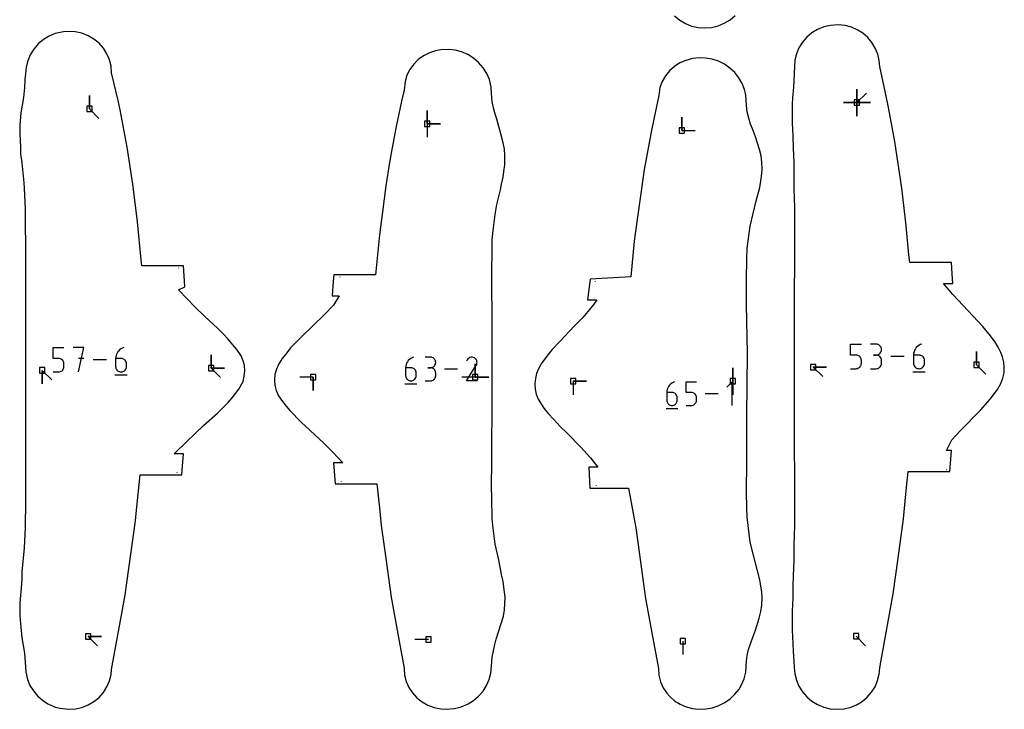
# Model space of a CAD drawing. Extents: x 0 to 600, y 0 to 900.
# Tile 11 of 55: x 185 to 290, y 513 to 586. Entities that reach past the tile are written whole.
import ezdxf

# ---------------------------------------------------------------- set-up
doc = ezdxf.new("R2010")
doc.units = 0

msp = doc.modelspace()

# ---------------------------------------------------------------- linework, layer by layer
at = {"layer": 'annotation', "color": 1}
for p, q in [((192.200394, 576.959861), (192.200394, 578.388611)), ((192.200394, 576.959861), (192.200394, 578.388611)), ((192.200394, 578.388611), (192.200394, 576.959861)), ((274.009527, 577.634034), (274.009527, 579.062784)), ((274.009527, 577.634034), (274.009527, 579.062784)), ((274.009527, 579.062784), (274.009527, 577.634034)), ((274.009527, 577.634034), (274.009527, 579.062784)), ((274.009527, 579.062784), (274.009527, 577.634034)), ((274.009527, 577.634034), (274.009527, 579.062784)), ((274.009527, 579.062784), (274.009527, 577.634034)), ((274.009527, 577.634034), (274.009527, 579.062784)), ((274.009527, 579.062784), (274.009527, 577.634034)), ((274.009527, 577.634034), (275.019806, 578.644313)), ((274.009527, 577.634034), (272.580777, 577.634034)), ((274.009527, 577.634034), (272.580777, 577.634034)), ((272.580777, 577.634034), (274.009527, 577.634034)), ((274.009527, 577.634034), (275.438277, 577.634034)), ((274.009527, 577.634034), (275.438277, 577.634034)), ((275.438277, 577.634034), (274.009527, 577.634034)), ((274.009527, 577.634034), (274.009527, 576.205284)), ((274.009527, 577.634034), (275.438277, 577.634034)), ((275.438277, 577.634034), (274.009527, 577.634034)), ((274.009527, 577.634034), (274.009527, 576.205284)), ((274.009527, 576.205284), (274.009527, 577.634034)), ((274.009527, 577.634034), (275.438277, 577.634034)), ((275.438277, 577.634034), (274.009527, 577.634034)), ((274.009527, 577.634034), (274.009527, 576.205284)), ((274.009527, 576.205284), (274.009527, 577.634034)), ((192.200394, 576.959861), (193.210673, 575.949583)), ((228.207018, 575.363027), (228.207018, 576.791777)), ((228.207018, 575.363027), (228.207018, 576.791777)), ((228.207018, 576.791777), (228.207018, 575.363027)), ((228.207018, 575.363027), (228.207018, 576.791777)), ((228.207018, 576.791777), (228.207018, 575.363027)), ((228.207018, 575.363027), (229.635768, 575.363027)), ((228.207018, 575.363027), (229.635768, 575.363027)), ((229.635768, 575.363027), (228.207018, 575.363027)), ((228.207018, 575.363027), (228.207018, 573.934277)), ((255.351575, 574.662825), (255.351575, 576.091575)), ((255.351575, 574.662825), (255.351575, 576.091575)), ((255.351575, 576.091575), (255.351575, 574.662825)), ((255.351575, 574.662825), (256.780325, 574.662825)), ((201.713545, 559.98447), (201.712566, 559.999728)), ((218.887942, 559.040328), (218.887569, 559.034842)), ((246.115867, 558.592684), (246.11445, 558.572545)), ((245.992621, 556.821513), (245.992621, 556.821513)), ((188.332537, 550.358071), (188.332537, 551.51706)), ((188.332537, 551.51706), (189.488425, 551.51706)), ((191.621685, 551.51706), (190.464328, 551.51706)), ((191.043088, 548.914435), (191.621685, 551.51706)), ((195.189085, 551.011983), (195.107302, 550.863039)), ((195.290744, 551.147745), (195.189085, 551.011983)), ((195.410719, 551.26823), (195.290744, 551.147745)), ((195.547451, 551.37134), (195.410719, 551.26823)), ((195.69938, 551.454982), (195.547451, 551.37134)), ((195.864946, 551.51706), (195.69938, 551.454982)), ((195.864946, 551.51706), (195.864946, 551.51706)), ((273.314482, 550.720399), (273.314482, 551.890612)), ((273.314482, 551.890612), (274.481564, 551.890612)), ((276.05054, 551.887563), (275.467, 551.887563)), ((276.155492, 551.878143), (276.05054, 551.887563)), ((276.254247, 551.850995), (276.155492, 551.878143)), ((276.345164, 551.80779), (276.254247, 551.850995)), ((276.4266, 551.750197), (276.345164, 551.80779)), ((276.496913, 551.679885), (276.4266, 551.750197)), ((276.55446, 551.598524), (276.496913, 551.679885)), ((276.496913, 550.928443), (276.55446, 551.010009)), ((276.597599, 551.507785), (276.55446, 551.598524)), ((276.55446, 551.010009), (276.597599, 551.101036)), ((276.624687, 551.409335), (276.597599, 551.507785)), ((276.597599, 551.101036), (276.624687, 551.199867)), ((276.634081, 551.304847), (276.624687, 551.409335)), ((276.624687, 551.199867), (276.634081, 551.304847)), ((276.634081, 551.304847), (276.634081, 551.304847)), ((280.092439, 551.068678), (280.054725, 550.89802)), ((280.153371, 551.230258), (280.092439, 551.068678)), ((280.235945, 551.380645), (280.153371, 551.230258)), ((280.338589, 551.517721), (280.235945, 551.380645)), ((280.459725, 551.639372), (280.338589, 551.517721)), ((280.597781, 551.743482), (280.459725, 551.639372)), ((280.751181, 551.827933), (280.597781, 551.743482)), ((280.918351, 551.890612), (280.751181, 551.827933)), ((280.918351, 551.890612), (280.918351, 551.890612)), ((286.739174, 549.674272), (286.739174, 551.103022)), ((286.739174, 549.674272), (286.739174, 551.103022)), ((286.739174, 551.103022), (286.739174, 549.674272)), ((188.910481, 550.358071), (188.332537, 550.358071)), ((189.014253, 550.348794), (188.910481, 550.358071)), ((189.11197, 550.322041), (189.014253, 550.348794)), ((189.201989, 550.279425), (189.11197, 550.322041)), ((189.282665, 550.222559), (189.201989, 550.279425)), ((189.352358, 550.153056), (189.282665, 550.222559)), ((189.409423, 550.072529), (189.352358, 550.153056)), ((189.452217, 549.982593), (189.409423, 550.072529)), ((189.479099, 549.884859), (189.452217, 549.982593)), ((191.621685, 550.358071), (191.043088, 550.358071)), ((194.021066, 550.215747), (192.597995, 550.215747)), ((195.009603, 550.533987), (194.996806, 550.358071)), ((194.996806, 550.358071), (194.996806, 549.493031)), ((195.57475, 550.358071), (194.996806, 550.358071)), ((195.046955, 550.703009), (195.009603, 550.533987)), ((195.107302, 550.863039), (195.046955, 550.703009)), ((195.678695, 550.348794), (195.57475, 550.358071)), ((195.776503, 550.322041), (195.678695, 550.348794)), ((195.866548, 550.279425), (195.776503, 550.322041)), ((195.947203, 550.222559), (195.866548, 550.279425)), ((196.016842, 550.153056), (195.947203, 550.222559)), ((196.073837, 550.072529), (196.016842, 550.153056)), ((196.116562, 549.982593), (196.073837, 550.072529)), ((196.14339, 549.884859), (196.116562, 549.982593)), ((205.16502, 549.324261), (205.16502, 550.753011)), ((205.16502, 549.324261), (205.16502, 550.753011)), ((205.16502, 550.753011), (205.16502, 549.324261)), ((205.16502, 549.324261), (205.16502, 550.753011)), ((205.16502, 550.753011), (205.16502, 549.324261)), ((226.093619, 550.002056), (226.014006, 549.857063)), ((226.192581, 550.134217), (226.093619, 550.002056)), ((226.309373, 550.251504), (226.192581, 550.134217)), ((226.442478, 550.35188), (226.309373, 550.251504)), ((226.590376, 550.433303), (226.442478, 550.35188)), ((226.75155, 550.493734), (226.590376, 550.433303)), ((226.75155, 550.493734), (226.75155, 550.493734)), ((228.54437, 550.490794), (227.981758, 550.490794)), ((228.645557, 550.481712), (228.54437, 550.490794)), ((228.740771, 550.455538), (228.645557, 550.481712)), ((228.828427, 550.413882), (228.740771, 550.455538)), ((228.906943, 550.358354), (228.828427, 550.413882)), ((228.974734, 550.290564), (228.906943, 550.358354)), ((229.030217, 550.212122), (228.974734, 550.290564)), ((229.071809, 550.124636), (229.030217, 550.212122)), ((229.097925, 550.029718), (229.071809, 550.124636)), ((229.106982, 549.928977), (229.097925, 550.029718)), ((229.097925, 549.827762), (229.106982, 549.928977)), ((229.106982, 549.928977), (229.106982, 549.928977)), ((232.46815, 550.21201), (232.394268, 550.070284)), ((232.526781, 550.295149), (232.46815, 550.21201)), ((232.597125, 550.364552), (232.526781, 550.295149)), ((232.677042, 550.419661), (232.597125, 550.364552)), ((232.764394, 550.459921), (232.677042, 550.419661)), ((232.857041, 550.484777), (232.764394, 550.459921)), ((232.952843, 550.493672), (232.857041, 550.484777)), ((233.049662, 550.486051), (232.952843, 550.493672)), ((233.145357, 550.461358), (233.049662, 550.486051)), ((233.237789, 550.419037), (233.145357, 550.461358)), ((233.32046, 550.360333), (233.237789, 550.419037)), ((233.237789, 550.419037), (233.237789, 550.419037)), ((233.389582, 550.289888), (233.32046, 550.360333)), ((233.44454, 550.209862), (233.389582, 550.289888)), ((233.48472, 550.122413), (233.44454, 550.209862)), ((233.509507, 550.029701), (233.48472, 550.122413)), ((233.518286, 549.933884), (233.509507, 550.029701)), ((233.510443, 549.837122), (233.518286, 549.933884)), ((273.898023, 550.720399), (273.314482, 550.720399)), ((274.002801, 550.711033), (273.898023, 550.720399)), ((274.101464, 550.684021), (274.002801, 550.711033)), ((274.192354, 550.640992), (274.101464, 550.684021)), ((274.273812, 550.583575), (274.192354, 550.640992)), ((274.344179, 550.513399), (274.273812, 550.583575)), ((274.401797, 550.432093), (274.344179, 550.513399)), ((274.445006, 550.341285), (274.401797, 550.432093)), ((274.472148, 550.242606), (274.445006, 550.341285)), ((274.481564, 550.137683), (274.472148, 550.242606)), ((274.481564, 549.846983), (274.481564, 550.137683)), ((274.481564, 550.137683), (274.481564, 550.137683)), ((276.05054, 550.720482), (275.758358, 550.720482)), ((275.758358, 550.720482), (276.05054, 550.720482)), ((276.05054, 550.720482), (276.155492, 550.729904)), ((276.155492, 550.711062), (276.05054, 550.720482)), ((276.05054, 550.720482), (276.05054, 550.720482)), ((276.155492, 550.729904), (276.254247, 550.757068)), ((276.254247, 550.683914), (276.155492, 550.711062)), ((276.254247, 550.757068), (276.345164, 550.800316)), ((276.345164, 550.640709), (276.254247, 550.683914)), ((276.345164, 550.800316), (276.4266, 550.857993)), ((276.4266, 550.583115), (276.345164, 550.640709)), ((276.4266, 550.857993), (276.496913, 550.928443)), ((276.496913, 550.512803), (276.4266, 550.583115)), ((276.55446, 550.431443), (276.496913, 550.512803)), ((276.597599, 550.340703), (276.55446, 550.431443)), ((276.624687, 550.242254), (276.597599, 550.340703)), ((276.634081, 550.137765), (276.624687, 550.242254)), ((276.634081, 549.845583), (276.634081, 550.137765)), ((276.634081, 550.137765), (276.634081, 550.137765)), ((279.056616, 550.576698), (277.619764, 550.576698)), ((280.054725, 550.89802), (280.041804, 550.720399)), ((280.041804, 550.720399), (280.041804, 549.846983)), ((280.625345, 550.720399), (280.041804, 550.720399)), ((280.730296, 550.711033), (280.625345, 550.720399)), ((280.829052, 550.684021), (280.730296, 550.711033)), ((280.919969, 550.640992), (280.829052, 550.684021)), ((281.001405, 550.583575), (280.919969, 550.640992)), ((281.071718, 550.513399), (281.001405, 550.583575)), ((281.129265, 550.432093), (281.071718, 550.513399)), ((281.172404, 550.341285), (281.129265, 550.432093)), ((281.199491, 550.242606), (281.172404, 550.341285)), ((281.208886, 550.137683), (281.199491, 550.242606)), ((281.208886, 549.846983), (281.208886, 550.137683)), ((281.208886, 550.137683), (281.208886, 550.137683)), ((187.167131, 549.086136), (187.167131, 547.657386)), ((187.167131, 549.086136), (187.167131, 547.657386)), ((187.167131, 547.657386), (187.167131, 549.086136)), ((187.167131, 549.086136), (188.17741, 548.075857)), ((188.332537, 548.914435), (188.910481, 548.914435)), ((188.910481, 548.914435), (189.01421, 548.923761)), ((188.910481, 548.914435), (188.910481, 548.914435)), ((189.01421, 548.923761), (189.111904, 548.950649)), ((189.111904, 548.950649), (189.201916, 548.993461)), ((189.201916, 548.993461), (189.282598, 549.050559)), ((189.282598, 549.050559), (189.352304, 549.120306)), ((189.352304, 549.120306), (189.409386, 549.201064)), ((189.409386, 549.201064), (189.452199, 549.291196)), ((189.452199, 549.291196), (189.479094, 549.389064)), ((189.479094, 549.389064), (189.488425, 549.493031)), ((189.488425, 549.780943), (189.479099, 549.884859)), ((189.488425, 549.493031), (189.488425, 549.780943)), ((189.488425, 549.780943), (189.488425, 549.780943)), ((194.996806, 549.493031), (194.996806, 549.493031)), ((194.996806, 549.493031), (195.006137, 549.389064)), ((195.006137, 549.389064), (195.033032, 549.291196)), ((195.033032, 549.291196), (195.075844, 549.201064)), ((195.075844, 549.201064), (195.132927, 549.120306)), ((195.132927, 549.120306), (195.202632, 549.050559)), ((195.202632, 549.050559), (195.283315, 548.993461)), ((195.283315, 548.993461), (195.373326, 548.950649)), ((195.373326, 548.950649), (195.47102, 548.923761)), ((195.47102, 548.923761), (195.57475, 548.914435)), ((195.57475, 548.914435), (195.678695, 548.923761)), ((195.57475, 548.914435), (195.57475, 548.914435)), ((195.678695, 548.923761), (195.776503, 548.950649)), ((195.776503, 548.950649), (195.866548, 548.993461)), ((195.866548, 548.993461), (195.947203, 549.050559)), ((195.947203, 549.050559), (196.016842, 549.120306)), ((196.016842, 549.120306), (196.073837, 549.201064)), ((196.073837, 549.201064), (196.116562, 549.291196)), ((196.116562, 549.291196), (196.14339, 549.389064)), ((196.152694, 549.780943), (196.14339, 549.884859)), ((196.14339, 549.389064), (196.152694, 549.493031)), ((196.152694, 549.493031), (196.152694, 549.780943)), ((196.152694, 549.780943), (196.152694, 549.780943)), ((205.16502, 549.324261), (206.59377, 549.32426)), ((205.16502, 549.324261), (206.59377, 549.32426)), ((206.59377, 549.32426), (205.16502, 549.324261)), ((205.16502, 549.324261), (206.175299, 548.313982)), ((225.918898, 549.536741), (225.90644, 549.36549)), ((225.90644, 549.36549), (225.90644, 548.523399)), ((226.469053, 549.36549), (225.90644, 549.36549)), ((225.955259, 549.701278), (225.918898, 549.536741)), ((226.014006, 549.857063), (225.955259, 549.701278)), ((226.57024, 549.35646), (226.469053, 549.36549)), ((226.665453, 549.330417), (226.57024, 549.35646)), ((226.75311, 549.288931), (226.665453, 549.330417)), ((226.831625, 549.233574), (226.75311, 549.288931)), ((226.899416, 549.165914), (226.831625, 549.233574)), ((226.9549, 549.087524), (226.899416, 549.165914)), ((226.996491, 548.999973), (226.9549, 549.087524)), ((227.022607, 548.904833), (226.996491, 548.999973)), ((227.031665, 548.803673), (227.022607, 548.904833)), ((228.54437, 549.36557), (228.262667, 549.36557)), ((228.262667, 549.36557), (228.54437, 549.36557)), ((228.54437, 549.36557), (228.645557, 549.374654)), ((228.645557, 549.356488), (228.54437, 549.36557)), ((228.54437, 549.36557), (228.54437, 549.36557)), ((228.645557, 549.374654), (228.740771, 549.400844)), ((228.740771, 549.330314), (228.645557, 549.356488)), ((228.740771, 549.400844), (228.828427, 549.442541)), ((228.828427, 549.288658), (228.740771, 549.330314)), ((228.828427, 549.442541), (228.906943, 549.498149)), ((228.906943, 549.23313), (228.828427, 549.288658)), ((228.906943, 549.498149), (228.974734, 549.566072)), ((228.974734, 549.16534), (228.906943, 549.23313)), ((228.974734, 549.566072), (229.030217, 549.644713)), ((229.030217, 549.086897), (228.974734, 549.16534)), ((229.030217, 549.644713), (229.071809, 549.732476)), ((229.071809, 548.999412), (229.030217, 549.086897)), ((229.071809, 549.732476), (229.097925, 549.827762)), ((229.097925, 548.904494), (229.071809, 548.999412)), ((229.106982, 548.803752), (229.097925, 548.904494)), ((231.442633, 549.226943), (230.057314, 549.226943)), ((232.392679, 547.960131), (233.432423, 549.633986)), ((233.328106, 548.365423), (233.328106, 549.794173)), ((233.328106, 548.365423), (233.328106, 549.794173)), ((233.328106, 549.794173), (233.328106, 548.365423)), ((233.328106, 548.365423), (233.328106, 549.794173)), ((233.328106, 549.794173), (233.328106, 548.365423)), ((233.432423, 549.633986), (233.433666, 549.635524)), ((233.432423, 549.633986), (233.432423, 549.633986)), ((233.433666, 549.635524), (233.434858, 549.637075)), ((233.434858, 549.637075), (233.436007, 549.638652)), ((233.436007, 549.638652), (233.437121, 549.640269)), ((233.437121, 549.640269), (233.438207, 549.641938)), ((233.438207, 549.641938), (233.439273, 549.643672)), ((233.439273, 549.643672), (233.440328, 549.645485)), ((233.440328, 549.645485), (233.441378, 549.647389)), ((233.441378, 549.647389), (233.442433, 549.649398)), ((233.442433, 549.649398), (233.485364, 549.741574)), ((233.442433, 549.649398), (233.442433, 549.649398)), ((233.485364, 549.741574), (233.510443, 549.837122)), ((260.775526, 547.916856), (260.775526, 549.345606)), ((260.775526, 547.916856), (260.775526, 549.345606)), ((260.775526, 549.345606), (260.775526, 547.916856)), ((269.351579, 549.436147), (270.780329, 549.436147)), ((269.351579, 549.436147), (270.780329, 549.436147)), ((270.780329, 549.436147), (269.351579, 549.436147)), ((269.351579, 549.436147), (270.361858, 548.425868)), ((273.314482, 549.262784), (273.898023, 549.262784)), ((273.898023, 549.262784), (274.002757, 549.2722)), ((273.898023, 549.262784), (273.898023, 549.262784)), ((274.002757, 549.2722), (274.101397, 549.299349)), ((274.101397, 549.299349), (274.192281, 549.342575)), ((274.192281, 549.342575), (274.273744, 549.400226)), ((274.273744, 549.400226), (274.344125, 549.470648)), ((274.344125, 549.470648), (274.40176, 549.552189)), ((274.40176, 549.552189), (274.444987, 549.643194)), ((274.444987, 549.643194), (274.472143, 549.74201)), ((274.472143, 549.74201), (274.481564, 549.846983)), ((275.467, 549.262866), (276.05054, 549.262866)), ((276.05054, 549.262866), (276.155492, 549.272281)), ((276.05054, 549.262866), (276.05054, 549.262866)), ((276.155492, 549.272281), (276.254247, 549.299415)), ((276.254247, 549.299415), (276.345164, 549.342602)), ((276.345164, 549.342602), (276.4266, 549.400178)), ((276.4266, 549.400178), (276.496913, 549.470477)), ((276.496913, 549.470477), (276.55446, 549.551832)), ((276.55446, 549.551832), (276.597599, 549.642578)), ((276.597599, 549.642578), (276.624687, 549.74105)), ((276.624687, 549.74105), (276.634081, 549.845583)), ((279.968717, 548.934305), (281.282632, 548.934305)), ((280.041804, 549.846983), (280.041804, 549.846983)), ((280.041804, 549.846983), (280.051226, 549.74201)), ((280.051226, 549.74201), (280.078381, 549.643194)), ((280.078381, 549.643194), (280.121608, 549.552189)), ((280.121608, 549.552189), (280.179243, 549.470648)), ((280.179243, 549.470648), (280.249624, 549.400226)), ((280.249624, 549.400226), (280.331087, 549.342575)), ((280.331087, 549.342575), (280.421971, 549.299349)), ((280.421971, 549.299349), (280.520611, 549.2722)), ((280.520611, 549.2722), (280.625345, 549.262784)), ((280.625345, 549.262784), (280.730296, 549.2722)), ((280.625345, 549.262784), (280.625345, 549.262784)), ((280.730296, 549.2722), (280.829052, 549.299349)), ((280.829052, 549.299349), (280.919969, 549.342575)), ((280.919969, 549.342575), (281.001405, 549.400226)), ((281.001405, 549.400226), (281.071718, 549.470648)), ((281.071718, 549.470648), (281.129265, 549.552189)), ((281.129265, 549.552189), (281.172404, 549.643194)), ((281.172404, 549.643194), (281.199491, 549.74201)), ((281.199491, 549.74201), (281.208886, 549.846983)), ((286.739174, 549.674272), (287.749453, 548.663993)), ((194.92442, 548.589106), (196.225733, 548.589106)), ((216.053115, 548.365423), (214.624365, 548.365423)), ((216.053115, 548.365423), (216.053115, 546.936673)), ((216.053115, 548.365423), (216.053115, 546.936673)), ((216.053115, 546.936673), (216.053115, 548.365423)), ((225.90644, 548.523399), (225.90644, 548.523399)), ((225.90644, 548.523399), (225.915524, 548.42219)), ((225.915524, 548.42219), (225.941705, 548.326918)), ((225.941705, 548.326918), (225.983382, 548.239177)), ((225.983382, 548.239177), (226.03895, 548.160562)), ((226.03895, 548.160562), (226.106807, 548.092665)), ((226.106807, 548.092665), (226.185348, 548.037082)), ((226.185348, 548.037082), (226.272972, 547.995405)), ((226.272972, 547.995405), (226.368075, 547.969231)), ((226.368075, 547.969231), (226.469053, 547.960152)), ((226.469053, 547.960152), (226.57024, 547.969231)), ((226.469053, 547.960152), (226.469053, 547.960152)), ((226.57024, 547.969231), (226.665453, 547.995405)), ((226.665453, 547.995405), (226.75311, 548.037082)), ((226.75311, 548.037082), (226.831625, 548.092665)), ((226.831625, 548.092665), (226.899416, 548.160562)), ((226.899416, 548.160562), (226.9549, 548.239177)), ((226.9549, 548.239177), (226.996491, 548.326918)), ((226.996491, 548.326918), (227.022607, 548.42219)), ((227.022607, 548.42219), (227.031665, 548.523399)), ((227.031665, 548.523399), (227.031665, 548.803673)), ((227.031665, 548.803673), (227.031665, 548.803673)), ((227.981758, 547.960231), (228.54437, 547.960231)), ((228.54437, 547.960231), (228.645557, 547.969308)), ((228.54437, 547.960231), (228.54437, 547.960231)), ((228.645557, 547.969308), (228.740771, 547.995469)), ((228.740771, 547.995469), (228.828427, 548.037108)), ((228.828427, 548.037108), (228.906943, 548.092619)), ((228.906943, 548.092619), (228.974734, 548.160396)), ((228.974734, 548.160396), (229.030217, 548.238833)), ((229.030217, 548.238833), (229.071809, 548.326325)), ((229.071809, 548.326325), (229.097925, 548.421266)), ((229.097925, 548.421266), (229.106982, 548.522049)), ((229.106982, 548.522049), (229.106982, 548.803752)), ((229.106982, 548.803752), (229.106982, 548.803752)), ((233.328106, 548.365423), (231.899356, 548.365423)), ((233.517904, 547.960131), (232.392679, 547.960131)), ((233.328106, 548.365423), (234.756856, 548.365423)), ((233.328106, 548.365423), (234.756856, 548.365423)), ((234.756856, 548.365423), (233.328106, 548.365423)), ((243.765319, 547.916856), (245.194069, 547.916856)), ((243.765319, 547.916856), (245.194069, 547.916856)), ((245.194069, 547.916856), (243.765319, 547.916856)), ((243.765319, 547.916856), (243.765319, 546.488106)), ((254.576611, 547.843746), (254.417491, 547.784086)), ((254.576611, 547.843746), (254.576611, 547.843746)), ((255.791135, 546.729886), (255.791135, 547.843746)), ((255.791135, 547.843746), (256.902014, 547.843746)), ((260.701779, 547.843746), (260.145712, 547.287522)), ((260.701779, 545.342464), (260.701779, 547.843746)), ((260.775526, 547.916856), (260.775526, 546.488106)), ((225.835975, 547.643454), (227.102766, 547.643454)), ((253.754574, 546.898953), (253.742275, 546.729886)), ((253.790471, 547.061393), (253.754574, 546.898953)), ((253.848469, 547.215192), (253.790471, 547.061393)), ((253.927067, 547.358337), (253.848469, 547.215192)), ((254.024767, 547.488812), (253.927067, 547.358337)), ((254.140071, 547.604605), (254.024767, 547.488812)), ((254.271478, 547.703701), (254.140071, 547.604605)), ((254.417491, 547.784086), (254.271478, 547.703701)), ((253.742275, 546.729886), (253.742275, 545.898531)), ((254.297715, 546.729886), (253.742275, 546.729886)), ((253.742275, 545.898531), (253.742275, 545.898531)), ((253.742275, 545.898531), (253.751243, 545.798612)), ((253.751243, 545.798612), (253.77709, 545.704555)), ((254.397612, 546.720971), (254.297715, 546.729886)), ((254.491611, 546.69526), (254.397612, 546.720971)), ((254.57815, 546.654303), (254.491611, 546.69526)), ((254.655665, 546.599651), (254.57815, 546.654303)), ((254.722592, 546.532854), (254.655665, 546.599651)), ((254.777368, 546.455464), (254.722592, 546.532854)), ((254.818429, 546.369029), (254.777368, 546.455464)), ((254.844212, 546.275101), (254.818429, 546.369029)), ((254.818429, 545.704555), (254.844212, 545.798612)), ((254.853154, 546.175231), (254.844212, 546.275101)), ((254.844212, 545.798612), (254.853154, 545.898531)), ((254.853154, 545.898531), (254.853154, 546.175231)), ((254.853154, 546.175231), (254.853154, 546.175231)), ((256.346574, 546.729886), (255.791135, 546.729886)), ((256.446306, 546.720971), (256.346574, 546.729886)), ((256.540218, 546.69526), (256.446306, 546.720971)), ((256.626731, 546.654303), (256.540218, 546.69526)), ((256.704267, 546.599651), (256.626731, 546.654303)), ((256.771245, 546.532854), (256.704267, 546.599651)), ((256.826088, 546.455464), (256.771245, 546.532854)), ((256.867216, 546.369029), (256.826088, 546.455464)), ((256.867198, 545.704555), (256.893046, 545.798612)), ((256.893051, 546.275101), (256.867216, 546.369029)), ((256.893046, 545.798612), (256.902014, 545.898531)), ((256.902014, 546.175231), (256.893051, 546.275101)), ((256.902014, 545.898531), (256.902014, 546.175231)), ((256.902014, 546.175231), (256.902014, 546.175231)), ((259.207888, 546.593105), (257.84023, 546.593105)), ((253.672708, 545.029804), (254.923349, 545.029804)), ((253.77709, 545.704555), (253.818236, 545.617932)), ((253.818236, 545.617932), (253.873095, 545.540319)), ((253.873095, 545.540319), (253.940087, 545.473288)), ((253.940087, 545.473288), (254.017627, 545.418413)), ((254.017627, 545.418413), (254.104134, 545.377268)), ((254.104134, 545.377268), (254.198024, 545.351427)), ((254.198024, 545.351427), (254.297715, 545.342464)), ((254.297715, 545.342464), (254.397612, 545.351427)), ((254.297715, 545.342464), (254.297715, 545.342464)), ((254.397612, 545.351427), (254.491611, 545.377268)), ((254.491611, 545.377268), (254.57815, 545.418413)), ((254.57815, 545.418413), (254.655665, 545.473288)), ((254.655665, 545.473288), (254.722592, 545.540319)), ((254.722592, 545.540319), (254.777368, 545.617932)), ((254.777368, 545.617932), (254.818429, 545.704555)), ((255.791135, 545.342464), (256.346574, 545.342464)), ((256.346574, 545.342464), (256.446265, 545.351427)), ((256.346574, 545.342464), (256.346574, 545.342464)), ((256.446265, 545.351427), (256.540155, 545.377268)), ((256.540155, 545.377268), (256.626661, 545.418413)), ((256.626661, 545.418413), (256.704202, 545.473288)), ((256.704202, 545.473288), (256.771193, 545.540319)), ((256.771193, 545.540319), (256.826053, 545.617932)), ((256.826053, 545.617932), (256.867198, 545.704555)), ((283.536881, 538.523232), (283.537078, 538.525927)), ((201.546262, 538.171483), (201.5484, 538.199319)), ((219.017317, 537.221872), (219.018051, 537.212355)), ((246.22107, 536.809443), (246.224459, 536.765263)), ((192.060785, 520.717719), (193.489535, 520.717719)), ((192.060785, 520.717719), (193.489535, 520.717719)), ((193.489535, 520.717719), (192.060785, 520.717719)), ((192.060785, 520.717719), (193.071064, 519.707441)), ((273.911925, 520.736902), (274.922203, 519.726623)), ((228.328837, 520.40134), (226.900087, 520.40134)), ((255.458898, 520.210131), (255.458898, 518.781381))]:
    msp.add_line(p, q, dxfattribs=at)
at = {"layer": 'boundary', "color": 5}
for p, q in [((254.575976, 586.876263), (255.119318, 586.425151)), ((260.479619, 586.462831), (261.02267, 586.921587)), ((255.119318, 586.425151), (255.728674, 586.0633)), ((255.728674, 586.0633), (256.38902, 585.799648)), ((256.38902, 585.799648), (257.084101, 585.640679)), ((257.084101, 585.640679), (257.799594, 585.590283)), ((257.799594, 585.590283), (258.515199, 585.650669)), ((258.515199, 585.650669), (259.21023, 585.819426)), ((259.21023, 585.819426), (259.87043, 586.09238)), ((259.87043, 586.09238), (260.479619, 586.462831)), ((270.478171, 585.703541), (269.817831, 585.431906)), ((271.173162, 585.87097), (270.478171, 585.703541)), ((272.053292, 585.918261), (271.173162, 585.87097)), ((272.741555, 585.84633), (272.053292, 585.918261)), ((273.41305, 585.671786), (272.741555, 585.84633)), ((274.050138, 585.398031), (273.41305, 585.671786)), ((187.902051, 584.718915), (187.288454, 584.345569)), ((188.566831, 584.9949), (187.902051, 584.718915)), ((189.428563, 585.181019), (188.566831, 584.9949)), ((189.980885, 585.230093), (189.428563, 585.181019)), ((190.695545, 585.184522), (189.980885, 585.230093)), ((191.395619, 585.030155), (190.695545, 585.184522)), ((192.060857, 584.770772), (191.395619, 585.030155)), ((192.674923, 584.412742), (192.060857, 584.770772)), ((268.664514, 584.605007), (268.200071, 584.070113)), ((269.208238, 585.062684), (268.664514, 584.605007)), ((269.817831, 585.431906), (269.208238, 585.062684)), ((274.637714, 585.030655), (274.050138, 585.398031)), ((275.161637, 584.577446), (274.637714, 585.030655)), ((275.608961, 584.048281), (275.161637, 584.577446)), ((186.741366, 583.884163), (186.274034, 583.345921)), ((187.288454, 584.345569), (186.741366, 583.884163)), ((193.222637, 583.964954), (192.674923, 584.412742)), ((193.69057, 583.438406), (193.222637, 583.964954)), ((268.200071, 584.070113), (267.826308, 583.471234)), ((275.968107, 583.454958), (275.608961, 584.048281)), ((185.89816, 582.744202), (185.622904, 582.093829)), ((186.274034, 583.345921), (185.89816, 582.744202)), ((194.067156, 582.846087), (193.69057, 583.438406)), ((194.343171, 582.202608), (194.067156, 582.846087)), ((227.820312, 582.625899), (227.257488, 582.218075)), ((228.441077, 582.943173), (227.820312, 582.625899)), ((229.105025, 583.163803), (228.441077, 582.943173)), ((229.663933, 583.277114), (229.105025, 583.163803)), ((230.493763, 583.30191), (229.663933, 583.277114)), ((231.191851, 583.218392), (230.493763, 583.30191)), ((231.873756, 583.034653), (231.191851, 583.218392)), ((232.522022, 582.754847), (231.873756, 583.034653)), ((233.122302, 582.384933), (232.522022, 582.754847)), ((267.552437, 582.82312), (267.385198, 582.14152)), ((267.826308, 583.471234), (267.552437, 582.82312)), ((276.229395, 582.811053), (275.968107, 583.454958)), ((276.385252, 582.131441), (276.229395, 582.811053)), ((185.455046, 581.410647), (185.380248, 580.697971)), ((185.622904, 582.093829), (185.455046, 581.410647)), ((194.511787, 581.523817), (194.343171, 582.202608)), ((194.568836, 580.8242), (194.511787, 581.523817)), ((226.766504, 581.728002), (226.360037, 581.166039)), ((227.257488, 582.218075), (226.766504, 581.728002)), ((233.68251, 581.909362), (233.122302, 582.384933)), ((234.161069, 581.358427), (233.68251, 581.909362)), ((254.560405, 581.482969), (254.040949, 581.022205)), ((255.147645, 581.857515), (254.560405, 581.482969)), ((255.788253, 582.13847), (255.147645, 581.857515)), ((256.467039, 582.320566), (255.788253, 582.13847)), ((257.175387, 582.400536), (256.467039, 582.320566)), ((257.868733, 582.379108), (257.175387, 582.400536)), ((258.5664, 582.256215), (257.868733, 582.379108)), ((259.241616, 582.03464), (258.5664, 582.256215)), ((259.877986, 581.719378), (259.241616, 582.03464)), ((260.461503, 581.317248), (259.877986, 581.719378)), ((267.348574, 581.466975), (267.235892, 579.278438)), ((267.385198, 582.14152), (267.348574, 581.466975)), ((276.435938, 581.500178), (276.385252, 582.131441)), ((277.009815, 578.803916), (276.435938, 581.500178)), ((185.380248, 580.697971), (185.329009, 580.109852)), ((195.257154, 577.859493), (194.568836, 580.8242)), ((226.049163, 580.544511), (225.843044, 579.877597)), ((226.360037, 581.166039), (226.049163, 580.544511)), ((234.546372, 580.745567), (234.161069, 581.358427)), ((234.828849, 580.085985), (234.546372, 580.745567)), ((253.602615, 580.484785), (253.257291, 579.882392)), ((254.040949, 581.022205), (253.602615, 580.484785)), ((260.979027, 580.836734), (260.461503, 581.317248)), ((261.418673, 580.287896), (260.979027, 580.836734)), ((185.329009, 580.109852), (185.268176, 579.250183)), ((225.843044, 579.877597), (225.742241, 578.952212)), ((235.010234, 579.289316), (234.828849, 580.085985)), ((253.257291, 579.882392), (253.014946, 579.228555)), ((261.769836, 579.682456), (261.418673, 580.287896)), ((262.023511, 579.03339), (261.769836, 579.682456)), ((185.268176, 579.250183), (185.16447, 578.167736)), ((225.742241, 578.952212), (225.462337, 577.782171)), ((235.062185, 578.620336), (235.010234, 579.289316)), ((235.139006, 577.760734), (235.062185, 578.620336)), ((252.890437, 578.395999), (252.397949, 576.051692)), ((253.014946, 579.228555), (252.890437, 578.395999)), ((262.16261, 578.47278), (262.023511, 579.03339)), ((262.213989, 577.84137), (262.16261, 578.47278)), ((267.235892, 579.278438), (267.133766, 578.154588)), ((277.286407, 577.482401), (277.009815, 578.803916)), ((185.16447, 578.167736), (184.888476, 576.558186)), ((195.464966, 576.868933), (195.257154, 577.859493)), ((225.462337, 577.782171), (224.910161, 575.099889)), ((235.262403, 577.086469), (235.139006, 577.760734)), ((262.236563, 577.308088), (262.213989, 577.84137)), ((262.324005, 576.646187), (262.236563, 577.308088)), ((267.119109, 577.431257), (267.088833, 576.812519)), ((267.133766, 578.154588), (267.119109, 577.431257)), ((277.466627, 576.53653), (277.286407, 577.482401)), ((184.888476, 576.558186), (184.77595, 575.214096)), ((196.220735, 572.899282), (195.464966, 576.868933)), ((235.435959, 576.408749), (235.262403, 577.086469)), ((235.63072, 575.873779), (235.435959, 576.408749)), ((262.477507, 575.983392), (262.324005, 576.646187)), ((267.088833, 576.812519), (267.092246, 576.157135)), ((278.044053, 573.476835), (277.466627, 576.53653)), ((184.77595, 575.214096), (184.770649, 574.287194)), ((236.050058, 574.300231), (235.63072, 575.873779)), ((252.397949, 576.051692), (252.03351, 574.296663)), ((262.680636, 575.329505), (262.477507, 575.983392)), ((262.864554, 574.824315), (262.680636, 575.329505)), ((267.092246, 576.157135), (267.094697, 575.471392)), ((267.094697, 575.471392), (267.171689, 574.050114)), ((184.770649, 574.287194), (184.838069, 572.912188)), ((224.910161, 575.099889), (224.444886, 572.63371)), ((236.313484, 573.346012), (236.050058, 574.300231)), ((252.03351, 574.296663), (251.886473, 573.517297)), ((263.180202, 573.973338), (262.864554, 574.824315)), ((236.427789, 572.683075), (236.313484, 573.346012)), ((251.886473, 573.517297), (251.329719, 570.497812)), ((263.633879, 572.620068), (263.180202, 573.973338)), ((267.171689, 574.050114), (267.193558, 572.793713)), ((278.192705, 572.528562), (278.044053, 573.476835)), ((184.838069, 572.912188), (184.872249, 572.178322)), ((184.872249, 572.178322), (184.985606, 571.19869)), ((196.84421, 568.919702), (196.220735, 572.899282)), ((224.444886, 572.63371), (224.189546, 571.248906)), ((236.489285, 572.01919), (236.427789, 572.683075)), ((236.482596, 571.014484), (236.489285, 572.01919)), ((263.788931, 571.94501), (263.633879, 572.620068)), ((267.193558, 572.793713), (267.273433, 571.219351)), ((278.668602, 569.461066), (278.192705, 572.528562)), ((184.985606, 571.19869), (185.212549, 569.091862)), ((224.189546, 571.248906), (223.804736, 568.775965)), ((236.369318, 570.301302), (236.482596, 571.014484)), ((263.884298, 571.271981), (263.788931, 571.94501)), ((263.913091, 570.518412), (263.884298, 571.271981)), ((267.273433, 571.219351), (267.280621, 570.116266)), ((236.302903, 569.679748), (236.369318, 570.301302)), ((251.329719, 570.497812), (251.208081, 569.716115)), ((263.847253, 569.747435), (263.913091, 570.518412)), ((267.280621, 570.116266), (267.295535, 568.675202)), ((185.212549, 569.091862), (185.238735, 568.525803)), ((197.339075, 564.932583), (196.84421, 568.919702)), ((236.013772, 568.347692), (236.118361, 568.93963)), ((236.118361, 568.93963), (236.302903, 569.679748)), ((251.208081, 569.716115), (250.374877, 563.653041)), ((263.663883, 568.596386), (263.847253, 569.747435)), ((278.786556, 568.511043), (278.668602, 569.461066)), ((185.238735, 568.525803), (185.35378, 566.265459)), ((223.804736, 568.775965), (223.422616, 565.995346)), ((235.630383, 566.78486), (236.013772, 568.347692)), ((263.271739, 567.150405), (263.663883, 568.596386)), ((267.295535, 568.675202), (267.327062, 567.273955)), ((279.163863, 565.437421), (278.786556, 568.511043)), ((235.436098, 565.685085), (235.630383, 566.78486)), ((262.613897, 564.465186), (263.271739, 567.150405)), ((267.327062, 567.273955), (267.339737, 566.619526)), ((185.35378, 566.265459), (185.358349, 565.407933)), ((223.422616, 565.995346), (223.11628, 563.517299)), ((235.224905, 563.989933), (235.436098, 565.685085)), ((267.339737, 566.619526), (267.347387, 565.516881)), ((185.358349, 565.407933), (185.368728, 564.863777)), ((185.368728, 564.863777), (185.387236, 562.201165)), ((197.724706, 560.857121), (197.339075, 564.932583)), ((267.347387, 565.516881), (267.343297, 564.123922)), ((279.251949, 564.486597), (279.163863, 565.437421)), ((235.138414, 563.01353), (235.224905, 563.989933)), ((250.374877, 563.653041), (250.278043, 562.869722)), ((262.323021, 562.106127), (262.613897, 564.465186)), ((267.343297, 564.123922), (267.340005, 561.107081)), ((279.533464, 561.409954), (279.251949, 564.486597)), ((223.11628, 563.517299), (222.945374, 561.76884)), ((235.132474, 561.580273), (235.138414, 563.01353)), ((250.278043, 562.869722), (249.905391, 559.057302)), ((185.387236, 562.201165), (185.394622, 559.993656)), ((222.945374, 561.76884), (222.696301, 559.268916)), ((235.080508, 559.817829), (235.132474, 561.580273)), ((262.277735, 560.915699), (262.323021, 562.106127)), ((197.771693, 560.22828), (197.724706, 560.857121)), ((262.221658, 558.822232), (262.277735, 560.915699)), ((267.337923, 560.496837), (267.318198, 557.335649)), ((267.340005, 561.107081), (267.337923, 560.496837)), ((279.629882, 560.579654), (279.533464, 561.409954)), ((282.140123, 560.579559), (279.629882, 560.579654)), ((284.08606, 560.579512), (282.140123, 560.579559)), ((284.161169, 559.383732), (284.08606, 560.579512)), ((185.394622, 559.993656), (185.39119, 557.915928)), ((199.154458, 560.228261), (197.771693, 560.22828)), ((202.227878, 560.228152), (199.154458, 560.228261)), ((202.330088, 558.645916), (202.227878, 560.228152)), ((235.110092, 559.269161), (235.080508, 559.817829)), ((284.225553, 558.351124), (284.161169, 559.383732)), ((202.371815, 557.999974), (202.330088, 558.645916)), ((218.195558, 558.584471), (218.09052, 557.040387)), ((218.242886, 559.268936), (218.195558, 558.584471)), ((219.5114, 559.268885), (218.242886, 559.268936)), ((221.578497, 559.268849), (219.5114, 559.268885)), ((222.696301, 559.268916), (221.578497, 559.268849)), ((235.119917, 553.73469), (235.110092, 559.269161)), ((245.572765, 558.821487), (245.275919, 556.592812)), ((249.905391, 559.057302), (245.572765, 558.821487)), ((262.221614, 556.987423), (262.221658, 558.822232)), ((284.239119, 557.175032), (283.241521, 558.352434)), ((283.241521, 558.352434), (284.225553, 558.351124)), ((185.39119, 557.915928), (185.375284, 556.408076)), ((201.705776, 557.659655), (202.371815, 557.999974)), ((203.476599, 555.836493), (201.705776, 557.659655)), ((267.318198, 557.335649), (267.329437, 555.665948)), ((185.375284, 556.408076), (185.375264, 541.306867)), ((218.09052, 557.040387), (218.825315, 557.040333)), ((218.825315, 557.040333), (218.200487, 556.021565)), ((245.275919, 556.592812), (246.26966, 556.592755)), ((246.26966, 556.592755), (245.948339, 556.15646)), ((262.222832, 556.113119), (262.221614, 556.987423)), ((285.324915, 555.990409), (284.239119, 557.175032)), ((204.479243, 554.874076), (203.476599, 555.836493)), ((218.200487, 556.021565), (217.272837, 555.052311)), ((245.508, 555.574316), (244.784224, 554.710069)), ((245.948339, 556.15646), (245.508, 555.574316)), ((262.360036, 550.91866), (262.222832, 556.113119)), ((267.329437, 555.665948), (267.310459, 553.247993)), ((287.409739, 553.758346), (285.324915, 555.990409)), ((205.888334, 553.562107), (204.479243, 554.874076)), ((217.272837, 555.052311), (214.764486, 552.607542)), ((244.784224, 554.710069), (243.86833, 553.805699)), ((206.440856, 552.986947), (205.888334, 553.562107)), ((235.121671, 552.476238), (235.119917, 553.73469)), ((243.86833, 553.805699), (242.330988, 552.164793)), ((267.310459, 553.247993), (267.330203, 550.155556)), ((288.249251, 552.763198), (287.409739, 553.758346)), ((206.999421, 552.425367), (206.440856, 552.986947)), ((207.493107, 551.801118), (206.999421, 552.425367)), ((214.391684, 552.246076), (213.645825, 551.470828)), ((214.764486, 552.607542), (214.391684, 552.246076)), ((235.140148, 551.776702), (235.121671, 552.476238)), ((242.330988, 552.164793), (241.510971, 551.306759)), ((288.728971, 552.089887), (288.249251, 552.763198)), ((289.061731, 551.570064), (288.728971, 552.089887)), ((207.912357, 551.291283), (207.493107, 551.801118)), ((208.362687, 550.626327), (207.912357, 551.291283)), ((213.645825, 551.470828), (213.130982, 550.818301)), ((235.128488, 550.872032), (235.140148, 551.776702)), ((241.510971, 551.306759), (241.096904, 550.790702)), ((289.352874, 550.990086), (289.061731, 551.570064)), ((289.539228, 550.51696), (289.352874, 550.990086)), ((208.597291, 550.106705), (208.362687, 550.626327)), ((208.745359, 549.596299), (208.597291, 550.106705)), ((212.734365, 550.337001), (212.384658, 549.770342)), ((213.130982, 550.818301), (212.734365, 550.337001)), ((235.117323, 545.951727), (235.12719, 550.298824)), ((235.12719, 550.298824), (235.128488, 550.872032)), ((241.096904, 550.790702), (240.412506, 549.895069)), ((262.273455, 544.200959), (262.360036, 550.91866)), ((267.330203, 550.155556), (267.314185, 547.659232)), ((289.676134, 549.954746), (289.539228, 550.51696)), ((289.716295, 549.390228), (289.676134, 549.954746)), ((208.700709, 548.46689), (208.748489, 549.031639)), ((208.748489, 549.031639), (208.745359, 549.596299)), ((212.12376, 549.207488), (211.95756, 548.640946)), ((212.384658, 549.770342), (212.12376, 549.207488)), ((240.085505, 549.328522), (239.841557, 548.765936)), ((240.412506, 549.895069), (240.085505, 549.328522)), ((289.685109, 548.824653), (289.716295, 549.390228)), ((208.14221, 547.072131), (208.599575, 547.899016)), ((208.599575, 547.899016), (208.700709, 548.46689)), ((211.95756, 548.640946), (211.929574, 548.077314)), ((211.929574, 548.077314), (211.976393, 547.512437)), ((239.731114, 548.200771), (239.674512, 547.635738)), ((239.841557, 548.765936), (239.731114, 548.200771)), ((289.331333, 547.694094), (289.552086, 548.257619)), ((289.552086, 548.257619), (289.685109, 548.824653)), ((207.424025, 546.157273), (208.14221, 547.072131)), ((211.976393, 547.512437), (212.100735, 546.944836)), ((212.100735, 546.944836), (212.360543, 546.381064)), ((239.674512, 547.635738), (239.718001, 547.071043)), ((239.718001, 547.071043), (239.811819, 546.532233)), ((267.314185, 547.659232), (267.307272, 546.245208)), ((288.225802, 546.005628), (288.982301, 547.055544)), ((288.982301, 547.055544), (289.331333, 547.694094)), ((206.992901, 545.648968), (207.424025, 546.157273)), ((212.360543, 546.381064), (212.781551, 545.766835)), ((212.781551, 545.766835), (213.169047, 545.257204)), ((235.103874, 540.02432), (235.117323, 545.951727)), ((239.811819, 546.532233), (240.034473, 546.00647)), ((240.034473, 546.00647), (240.652414, 545.047852)), ((267.307272, 546.245208), (267.310452, 543.486278)), ((287.213327, 544.863383), (288.225802, 546.005628)), ((205.860681, 544.526624), (206.430915, 545.081564)), ((206.430915, 545.081564), (206.992901, 545.648968)), ((213.169047, 545.257204), (213.561436, 544.803513)), ((213.561436, 544.803513), (214.77938, 543.572)), ((240.652414, 545.047852), (241.097132, 544.47444)), ((285.021353, 542.639126), (287.213327, 544.863383)), ((204.408087, 543.226242), (205.860681, 544.526624)), ((241.097132, 544.47444), (241.707278, 543.837884)), ((241.707278, 543.837884), (242.340806, 543.129212)), ((262.263812, 539.944558), (262.273455, 544.200959)), ((203.387019, 542.284442), (204.408087, 543.226242)), ((214.77938, 543.572), (217.181286, 541.329795)), ((242.340806, 543.129212), (243.0951, 542.433146)), ((267.310452, 543.486278), (267.319374, 542.463706)), ((284.117746, 541.673091), (285.021353, 542.639126)), ((202.592851, 541.488722), (203.387019, 542.284442)), ((243.0951, 542.433146), (244.577981, 540.886093)), ((267.319374, 542.463706), (267.327856, 541.490114)), ((283.564616, 540.523205), (284.117746, 541.673091)), ((185.375264, 541.306867), (185.391875, 539.880392)), ((201.221664, 540.171641), (202.592851, 541.488722)), ((217.181286, 541.329795), (218.149226, 540.3591)), ((244.577981, 540.886093), (245.592046, 539.764651)), ((267.327856, 541.490114), (267.339902, 537.229602)), ((284.082241, 540.522692), (283.564616, 540.523205)), ((284.01385, 539.61215), (284.082241, 540.522692)), ((185.391875, 539.880392), (185.391901, 538.796081)), ((202.219278, 540.171306), (201.221664, 540.171641)), ((202.12083, 538.866593), (202.219278, 540.171306)), ((218.149226, 540.3591), (219.204506, 539.212471)), ((235.095858, 539.351705), (235.103874, 540.02432)), ((245.592046, 539.764651), (245.948273, 539.309546)), ((262.255537, 538.431429), (262.263812, 539.944558)), ((283.907592, 538.294592), (284.01385, 539.61215)), ((185.391901, 538.796081), (185.394138, 536.74083)), ((202.050408, 537.942958), (202.12083, 538.866593)), ((219.204506, 539.212471), (218.215281, 539.211967)), ((218.215281, 539.211967), (218.384113, 536.983785)), ((235.059415, 536.621436), (235.095858, 539.351705)), ((246.390005, 538.766346), (245.434808, 538.764835)), ((245.434808, 538.764835), (245.546056, 536.53643)), ((245.948273, 539.309546), (246.390005, 538.766346)), ((262.229945, 537.048084), (262.255537, 538.431429)), ((197.191112, 533.812265), (197.59414, 537.943423)), ((197.59414, 537.943423), (199.016421, 537.943296)), ((199.016421, 537.943296), (202.050408, 537.942958)), ((279.301445, 536.613631), (279.456936, 538.294401)), ((279.456936, 538.294401), (282.005661, 538.294493)), ((282.005661, 538.294493), (283.907592, 538.294592)), ((185.394138, 536.74083), (185.37751, 534.13904)), ((218.384113, 536.983785), (219.352722, 536.983841)), ((219.352722, 536.983841), (222.84123, 536.984086)), ((222.84123, 536.984086), (223.109302, 534.408269)), ((235.090657, 535.51568), (235.059415, 536.621436)), ((245.546056, 536.53643), (249.648767, 536.536437)), ((249.648767, 536.536437), (250.441547, 532.308134)), ((262.229986, 536.10118), (262.229945, 537.048084)), ((267.339902, 537.229602), (267.344937, 535.109345)), ((278.95923, 533.237448), (279.301445, 536.613631)), ((235.138312, 533.240633), (235.090657, 535.51568)), ((262.270219, 534.443388), (262.229986, 536.10118)), ((223.109302, 534.408269), (223.30251, 532.550602)), ((262.308008, 533.422813), (262.270219, 534.443388)), ((267.344937, 535.109345), (267.343396, 533.193825)), ((185.368714, 533.306119), (185.359524, 532.323826)), ((185.37751, 534.13904), (185.368714, 533.306119)), ((197.115632, 533.039468), (197.191112, 533.812265)), ((235.224609, 532.266171), (235.138312, 533.240633)), ((262.639737, 530.752254), (262.308008, 533.422813)), ((267.343396, 533.193825), (267.34034, 532.315996)), ((278.386441, 529.040876), (278.95923, 533.237448)), ((185.359524, 532.323826), (185.24455, 530.15292)), ((196.20065, 526.416648), (197.115632, 533.039468)), ((223.30251, 532.550602), (223.677559, 529.797378)), ((235.435957, 530.569055), (235.224609, 532.266171)), ((250.441547, 532.308134), (251.259376, 526.304466)), ((267.34034, 532.315996), (267.328396, 531.700817)), ((267.328396, 531.700817), (267.295166, 530.198185)), ((185.24455, 530.15292), (185.012335, 527.605959)), ((235.821163, 529.01595), (235.435957, 530.569055)), ((263.389412, 527.865622), (262.639737, 530.752254)), ((267.295166, 530.198185), (267.280589, 528.75907)), ((223.677559, 529.797378), (224.352432, 524.896307)), ((236.01375, 527.907039), (235.821163, 529.01595)), ((277.868266, 525.272442), (278.386441, 529.040876)), ((236.118294, 527.315929), (236.01375, 527.907039)), ((267.280589, 528.75907), (267.197705, 527.202972)), ((184.98523, 526.973693), (184.951213, 526.270638)), ((185.012335, 527.605959), (184.98523, 526.973693)), ((236.303045, 526.57558), (236.118294, 527.315929)), ((263.663764, 526.7636), (263.389412, 527.865622)), ((267.197705, 527.202972), (267.193365, 526.080838)), ((184.951213, 526.270638), (184.768567, 524.300297)), ((196.016281, 525.15793), (196.20065, 526.416648)), ((236.369591, 525.95437), (236.303045, 526.57558)), ((236.499512, 524.896053), (236.369591, 525.95437)), ((251.259376, 526.304466), (251.472721, 524.755109)), ((263.886487, 525.431615), (263.663764, 526.7636)), ((267.193365, 526.080838), (267.1715, 524.826106)), ((195.698535, 523.364631), (196.016281, 525.15793)), ((224.352432, 524.896307), (225.224324, 520.211133)), ((236.490313, 524.238813), (236.499512, 524.896053)), ((251.472721, 524.755109), (252.154134, 521.093486)), ((263.885685, 524.091279), (263.913833, 524.844549)), ((263.913833, 524.844549), (263.886487, 525.431615)), ((267.1715, 524.826106), (267.094384, 523.403427)), ((276.588974, 518.177292), (277.868266, 525.272442)), ((184.768567, 524.300297), (184.77518, 522.959686)), ((236.434285, 523.555893), (236.490313, 524.238813)), ((263.778981, 523.358362), (263.885685, 524.091279)), ((184.77518, 522.959686), (184.860936, 522.083863)), ((194.555401, 517.190866), (195.698535, 523.364631)), ((235.57081, 520.418715), (236.321941, 522.868615)), ((236.321941, 522.868615), (236.434285, 523.555893)), ((263.181743, 521.386572), (263.59997, 522.650346)), ((263.59997, 522.650346), (263.778981, 523.358362)), ((267.094384, 523.403427), (267.090891, 522.746799)), ((267.090891, 522.746799), (267.10375, 521.338248)), ((184.860936, 522.083863), (184.991678, 520.580601)), ((184.991678, 520.580601), (185.267939, 518.923068)), ((252.154134, 521.093486), (252.864445, 517.284543)), ((262.861124, 520.522792), (263.181743, 521.386572)), ((267.10375, 521.338248), (267.133411, 520.720811)), ((267.133411, 520.720811), (267.198381, 519.141099)), ((225.224324, 520.211133), (225.760628, 517.320006)), ((235.124639, 518.497363), (235.421098, 519.846068)), ((235.421098, 519.846068), (235.57081, 520.418715)), ((262.462227, 519.304929), (262.681713, 520.032151)), ((262.681713, 520.032151), (262.861124, 520.522792)), ((185.267939, 518.923068), (185.337338, 517.960265)), ((235.058282, 517.564398), (235.124639, 518.497363)), ((262.240087, 518.102737), (262.316932, 518.680453)), ((262.316932, 518.680453), (262.462227, 519.304929)), ((267.198381, 519.141099), (267.295107, 518.039346)), ((185.337338, 517.960265), (185.437574, 516.928979)), ((234.984369, 516.796247), (235.058282, 517.564398)), ((262.165373, 516.892428), (262.21609, 517.521739)), ((262.21609, 517.521739), (262.240087, 518.102737)), ((267.295107, 518.039346), (267.329102, 517.435745)), ((267.329102, 517.435745), (267.384623, 516.737612)), ((276.439396, 517.375182), (276.588974, 518.177292)), ((185.437574, 516.928979), (185.604806, 516.136548)), ((194.3442, 515.97438), (194.511969, 516.653519)), ((194.511969, 516.653519), (194.555401, 517.190866)), ((225.760628, 517.320006), (225.78916, 516.597312)), ((225.78916, 516.597312), (225.959498, 515.91871)), ((234.807846, 516.121795), (234.984369, 516.796247)), ((252.864445, 517.284543), (252.903087, 516.568795)), ((252.903087, 516.568795), (253.074077, 515.890096)), ((261.994586, 516.201838), (262.165373, 516.892428)), ((267.384623, 516.737612), (267.550973, 516.055923)), ((276.217373, 515.998244), (276.383608, 516.677851)), ((276.383608, 516.677851), (276.439396, 517.375182)), ((185.604806, 516.136548), (185.866157, 515.495212)), ((185.866157, 515.495212), (186.223774, 514.901524)), ((193.693131, 514.737829), (194.069008, 515.330569)), ((194.069008, 515.330569), (194.3442, 515.97438)), ((225.959498, 515.91871), (226.238945, 515.27712)), ((234.151986, 514.884906), (234.527883, 515.479987)), ((234.527883, 515.479987), (234.807846, 516.121795)), ((253.074077, 515.890096), (253.354974, 515.249335)), ((261.440622, 515.103367), (261.713915, 515.541376)), ((261.713915, 515.541376), (261.994586, 516.201838)), ((267.550973, 516.055923), (267.824, 515.407352)), ((267.824, 515.407352), (268.197051, 514.807893)), ((275.571546, 514.758802), (275.944459, 515.353306)), ((275.944459, 515.353306), (276.217373, 515.998244)), ((186.223774, 514.901524), (186.668306, 514.368625)), ((186.668306, 514.368625), (187.189064, 513.908046)), ((193.225811, 514.210749), (193.693131, 514.737829)), ((226.238945, 515.27712), (226.620614, 514.688196)), ((226.620614, 514.688196), (227.09511, 514.166485)), ((233.130446, 513.874043), (233.685275, 514.345957)), ((233.685275, 514.345957), (234.151986, 514.884906)), ((253.354974, 515.249335), (253.738854, 514.66215)), ((253.738854, 514.66215), (254.057509, 514.315107)), ((254.057509, 514.315107), (254.580018, 513.857514)), ((260.491963, 514.066132), (261.005587, 514.550958)), ((261.005587, 514.550958), (261.440622, 515.103367)), ((268.197051, 514.807893), (268.660912, 514.272292)), ((268.660912, 514.272292), (269.204162, 513.813758)), ((275.107804, 514.229366), (275.571546, 514.758802)), ((187.189064, 513.908046), (187.773603, 513.529798)), ((187.773603, 513.529798), (188.408581, 513.241898)), ((188.408581, 513.241898), (188.558675, 513.179567)), ((191.399704, 513.143549), (192.064818, 513.403661)), ((192.064818, 513.403661), (192.678547, 513.762341)), ((192.678547, 513.762341), (193.225811, 514.210749)), ((227.09511, 514.166485), (227.650786, 513.724849)), ((227.650786, 513.724849), (228.273917, 513.374186)), ((228.273917, 513.374186), (228.949197, 513.123178)), ((231.122967, 513.017733), (231.833321, 513.20164)), ((231.833321, 513.20164), (232.508015, 513.489434)), ((232.508015, 513.489434), (232.55821, 513.52031)), ((232.55821, 513.52031), (233.130446, 513.874043)), ((254.580018, 513.857514), (255.169805, 513.486524)), ((255.169805, 513.486524), (255.812437, 513.209457)), ((255.812437, 513.209457), (256.492682, 513.03144)), ((258.604101, 513.111411), (259.277723, 513.338623)), ((259.277723, 513.338623), (259.911669, 513.659166)), ((259.911669, 513.659166), (260.491963, 514.066132)), ((269.204162, 513.813758), (269.813443, 513.443574)), ((269.813443, 513.443574), (270.473801, 513.170866)), ((273.295258, 513.152051), (273.95546, 513.415959)), ((273.95546, 513.415959), (274.564664, 513.77805)), ((274.564664, 513.77805), (275.107804, 514.229366)), ((188.558675, 513.179567), (189.079517, 513.050646)), ((189.079517, 513.050646), (189.978954, 512.942178)), ((189.978954, 512.942178), (190.699651, 512.988434)), ((190.699651, 512.988434), (191.399704, 513.143549)), ((228.949197, 513.123178), (229.659964, 512.978001)), ((229.659964, 512.978001), (230.243007, 512.949595)), ((230.243007, 512.949595), (231.122967, 513.017733)), ((256.492682, 513.03144), (257.136957, 512.958587)), ((257.136957, 512.958587), (257.904087, 512.982562)), ((257.904087, 512.982562), (258.604101, 513.111411)), ((270.473801, 513.170866), (271.168852, 513.002394)), ((271.168852, 513.002394), (271.732846, 512.955012)), ((271.732846, 512.955012), (272.600249, 512.992807)), ((272.600249, 512.992807), (273.295258, 513.152051))]:
    msp.add_line(p, q, dxfattribs=at)
at = {"layer": 'hole', "color": 5}
for p, q in [((192.486144, 577.245611), (191.914644, 577.245611)), ((191.914644, 577.245611), (191.914644, 576.674111)), ((192.486144, 576.674111), (192.486144, 577.245611)), ((274.295277, 577.919784), (273.723777, 577.919784)), ((273.723777, 577.919784), (273.723777, 577.348284)), ((273.723777, 577.348284), (274.295277, 577.348284)), ((274.295277, 577.348284), (274.295277, 577.919784)), ((191.914644, 576.674111), (192.486144, 576.674111)), ((228.492768, 575.648777), (227.921268, 575.648777)), ((227.921268, 575.648777), (227.921268, 575.077277)), ((228.492768, 575.077277), (228.492768, 575.648777)), ((227.921268, 575.077277), (228.492768, 575.077277)), ((255.637325, 574.948575), (255.065825, 574.948575)), ((255.065825, 574.948575), (255.065825, 574.377075)), ((255.065825, 574.377075), (255.637325, 574.377075)), ((255.637325, 574.377075), (255.637325, 574.948575)), ((287.024924, 549.960022), (286.453424, 549.960022)), ((286.453424, 549.960022), (286.453424, 549.388522)), ((287.024924, 549.388522), (287.024924, 549.960022)), ((187.452881, 549.371886), (186.881381, 549.371886)), ((186.881381, 549.371886), (186.881381, 548.800386)), ((187.452881, 548.800386), (187.452881, 549.371886)), ((205.45077, 549.610011), (204.87927, 549.610011)), ((204.87927, 549.610011), (204.87927, 549.038511)), ((204.87927, 549.038511), (205.45077, 549.038511)), ((205.45077, 549.038511), (205.45077, 549.610011)), ((269.637329, 549.721897), (269.065829, 549.721897)), ((269.065829, 549.721897), (269.065829, 549.150397)), ((269.065829, 549.150397), (269.637329, 549.150397)), ((269.637329, 549.150397), (269.637329, 549.721897)), ((286.453424, 549.388522), (287.024924, 549.388522)), ((186.881381, 548.800386), (187.452881, 548.800386)), ((216.338865, 548.651173), (215.767365, 548.651173)), ((215.767365, 548.651173), (215.767365, 548.079673)), ((215.767365, 548.079673), (216.338865, 548.079673)), ((216.338865, 548.079673), (216.338865, 548.651173)), ((233.613856, 548.651173), (233.042356, 548.651173)), ((233.042356, 548.651173), (233.042356, 548.079673)), ((233.042356, 548.079673), (233.613856, 548.079673)), ((233.613856, 548.079673), (233.613856, 548.651173)), ((244.051069, 548.202606), (243.479569, 548.202606)), ((243.479569, 548.202606), (243.479569, 547.631106)), ((244.051069, 547.631106), (244.051069, 548.202606)), ((261.061276, 548.202606), (260.489776, 548.202606)), ((260.489776, 548.202606), (260.489776, 547.631106)), ((261.061276, 547.631106), (261.061276, 548.202606)), ((243.479569, 547.631106), (244.051069, 547.631106)), ((260.489776, 547.631106), (261.061276, 547.631106)), ((192.346535, 521.003469), (191.775035, 521.003469)), ((191.775035, 521.003469), (191.775035, 520.431969)), ((192.346535, 520.431969), (192.346535, 521.003469)), ((228.614587, 520.68709), (228.043087, 520.68709)), ((228.043087, 520.68709), (228.043087, 520.11559)), ((228.614587, 520.11559), (228.614587, 520.68709)), ((274.197675, 521.022652), (273.626175, 521.022652)), ((273.626175, 521.022652), (273.626175, 520.451152)), ((274.197675, 520.451152), (274.197675, 521.022652)), ((191.775035, 520.431969), (192.346535, 520.431969)), ((228.043087, 520.11559), (228.614587, 520.11559)), ((255.744648, 520.495881), (255.173148, 520.495881)), ((255.173148, 520.495881), (255.173148, 519.924381)), ((255.173148, 519.924381), (255.744648, 519.924381)), ((255.744648, 519.924381), (255.744648, 520.495881)), ((273.626175, 520.451152), (274.197675, 520.451152))]:
    msp.add_line(p, q, dxfattribs=at)

doc.saveas('drawing.dxf')
